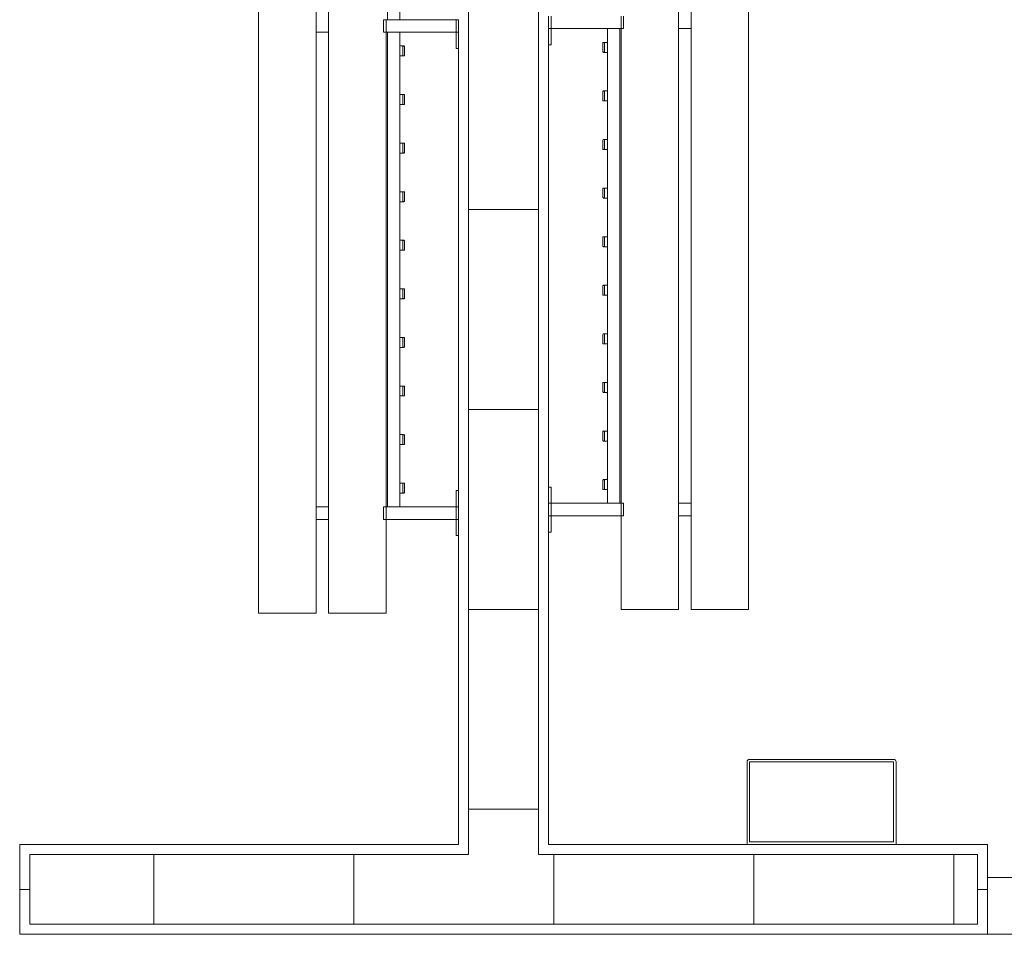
# Model space of a CAD drawing. Header units: millimetres. Extents: x 2016 to 102618, y -16590 to 68005.
# Tile 190 of 256: x 81532 to 83502, y 16400 to 18230. Entities that reach past the tile are written whole.
import ezdxf

# ---------------------------------------------------------------- set-up
doc = ezdxf.new("R2010")
doc.units = ezdxf.units.MM
for name, color, linetype, lineweight in [('A-DOOR', 31, 'Continuous', 13), ('A-GENM', 13, 'Continuous', 13), ('A-WALL', 113, 'Continuous', 13), ('A-WALL-FNSH', 113, 'Continuous', 25), ('A-WALL-PATT', 111, 'Continuous', 25), ('I-FURN', 30, 'Continuous', 13)]:
    doc.layers.add(name, color=color, linetype=linetype, lineweight=lineweight)

# ---------------------------------------------------------------- blocks, each defined once
blk = doc.blocks.new('32_DO deur enkel - DO-4447772-00 Begane grond')
at = {"layer": 'A-DOOR', "lineweight": 5}
for p, q in [((-412, -24), (-412, 90)), ((-412, 90), (-345, 90)), ((-345, 90), (-345, -24)), ((585, -24), (585, 90)), ((585, 90), (652, 90)), ((652, 90), (652, -24)), ((-345, 26), (585, 26)), ((-345, -24), (-345, 26)), ((585, 26), (585, -24)), ((-345, -24), (-412, -24)), ((585, -24), (-345, -24)), ((652, -24), (585, -24))]:
    blk.add_line(p, q, dxfattribs=at)
at = {"layer": 'A-GENM'}
for p, q in [((-345, -24), (-282.7, -256.5)), ((585, -24), (-306.8, -263))]:
    blk.add_line(p, q, dxfattribs=at)
blk = doc.blocks.new('79_VCS_FU_zitbank_kleedkamers - 79_VCS_FU_zitbank_kleedkamers-V7-00 Begane grond')
at = {"layer": 'I-FURN'}
for p, q in [((7062.5, -5), (7062.5, 0)), ((7087.5, 0), (7062.5, 0)), ((7062.5, -145), (7062.5, -5)), ((7087.5, -5), (7062.5, -5)), ((7087.5, 0), (7087.5, -5)), ((7087.5, -5), (7087.5, -145)), ((7087.5, -5.1), (7120, -5.1)), ((7120, -5.1), (7120, 0)), ((8005, 0), (8005, -5.1)), ((8005, -5.1), (8037.5, -5.1)), ((8037.5, -5), (8037.5, 0)), ((8062.5, 0), (8037.5, 0)), ((8037.5, -145), (8037.5, -5)), ((8062.5, -5), (8037.5, -5)), ((8062.5, 0), (8062.5, -5)), ((8062.5, -5), (8062.5, -145)), ((8062.5, -5.1), (8095, -5.1)), ((8095, -5.1), (8095, 0)), ((6112.5, -117.5), (7062.5, -117.5)), ((7087.5, -117.5), (8037.5, -117.5)), ((7115, -110.5), (7115, -109.5)), ((7115, -110.7), (7115, -116.5)), ((7134, -108.5), (7116, -108.5)), ((7116, -111.5), (7134, -111.5)), ((7135, -109.5), (7135, -110.5)), ((7135, -116.5), (7135, -110.8)), ((7212.2, -110.5), (7212.2, -109.5)), ((7212.2, -110.7), (7212.2, -116.5)), ((7231.3, -108.5), (7213.2, -108.5)), ((7213.2, -111.5), (7231.3, -111.5)), ((7232.2, -109.5), (7232.2, -110.5)), ((7232.2, -116.5), (7232.2, -110.8)), ((7309.4, -110.5), (7309.4, -109.5)), ((7309.4, -110.7), (7309.4, -116.5)), ((7328.5, -108.5), (7310.4, -108.5)), ((7310.4, -111.5), (7328.5, -111.5)), ((7329.4, -109.5), (7329.4, -110.5)), ((7329.4, -116.5), (7329.4, -110.8)), ((7406.7, -110.5), (7406.7, -109.5)), ((7406.7, -110.7), (7406.7, -116.5)), ((7425.7, -108.5), (7407.6, -108.5)), ((7407.7, -111.5), (7425.7, -111.5)), ((7426.7, -109.5), (7426.7, -110.5)), ((7426.7, -116.5), (7426.7, -110.8)), ((7503.9, -110.5), (7503.9, -109.5)), ((7503.9, -110.7), (7503.9, -116.5)), ((7522.9, -108.5), (7504.9, -108.5)), ((7504.9, -111.5), (7522.9, -111.5)), ((7523.9, -109.5), (7523.9, -110.5)), ((7523.9, -116.5), (7523.9, -110.8)), ((7601.1, -110.5), (7601.1, -109.5)), ((7601.1, -110.7), (7601.1, -116.5)), ((7620.1, -108.5), (7602.1, -108.5)), ((7602.1, -111.5), (7620.1, -111.5)), ((7621.1, -109.5), (7621.1, -110.5)), ((7621.1, -116.5), (7621.1, -110.8)), ((7698.3, -110.5), (7698.3, -109.5)), ((7698.3, -110.7), (7698.3, -116.5)), ((7717.4, -108.5), (7699.3, -108.5)), ((7699.3, -111.5), (7717.4, -111.5)), ((7718.3, -109.5), (7718.3, -110.5)), ((7718.3, -116.5), (7718.3, -110.8)), ((7795.6, -110.5), (7795.6, -109.5)), ((7795.6, -110.7), (7795.6, -116.5)), ((7814.6, -108.5), (7796.5, -108.5)), ((7796.6, -111.5), (7814.6, -111.5)), ((7815.6, -109.5), (7815.6, -110.5)), ((7815.6, -116.5), (7815.6, -110.8)), ((7892.8, -110.5), (7892.8, -109.5)), ((7892.8, -110.7), (7892.8, -116.5)), ((7911.8, -108.5), (7893.8, -108.5)), ((7893.8, -111.5), (7911.8, -111.5)), ((7912.8, -109.5), (7912.8, -110.5)), ((7912.8, -116.5), (7912.8, -110.8)), ((7990, -110.5), (7990, -109.5)), ((7990, -110.7), (7990, -116.5)), ((8009, -108.5), (7991, -108.5)), ((7991, -111.5), (8009, -111.5)), ((8010, -109.5), (8010, -110.5)), ((8010, -116.5), (8010, -110.8)), ((7062.5, -142.5), (6112.5, -142.5)), ((7062.5, -150), (7062.5, -145)), ((7087.5, -145), (7062.5, -145)), ((7087.5, -145), (7062.5, -145)), ((7087.5, -150), (7062.5, -150)), ((8037.5, -142.5), (7087.5, -142.5)), ((7087.5, -145), (7087.5, -150)), ((8037.5, -145), (7087.5, -145)), ((8037.5, -150), (8037.5, -145)), ((8062.5, -145), (8037.5, -145)), ((8062.5, -145), (8037.5, -145)), ((8062.5, -150), (8037.5, -150)), ((8062.5, -145), (8062.5, -150)), ((8250, -145), (8063.1, -145)), ((8250, -145), (8250, -150)), ((8250, -150), (8250, -255)), ((8250, -255), (8250, -260)), ((50, -260), (8250, -260)), ((7087.5, -259.8), (7087.5, -285.2)), ((8037.5, -285.2), (8037.5, -259.8)), ((8062.5, -259.8), (8062.5, -285.2)), ((8250, -285), (50, -285)), ((8250, -285), (8250, -290)), ((8250, -290), (8250, -395)), ((50, -400), (8250, -400)), ((8250, -395), (8250, -400))]:
    blk.add_line(p, q, dxfattribs=at)
at = {"layer": 'I-FURN', "flags": 128}
for points in [[(7115, -117.5), (7115, -117.4), (7115, -117.3), (7115, -117.2), (7115, -117.1), (7115, -117), (7115, -117), (7115, -116.9), (7115, -116.8), (7115, -116.7), (7115, -116.6), (7115, -116.5), (7115, -116.4), (7115, -116.3), (7115, -116.3), (7115, -116.2), (7115, -116.1), (7115, -116), (7115, -116), (7115, -115.9), (7115, -115.8), (7115, -115.8), (7115, -115.7), (7115, -115.7)], [(7135, -115.7), (7135, -115.7), (7135, -115.8), (7135, -115.8), (7135, -115.9), (7135, -116), (7135, -116.1), (7135, -116.1), (7135, -116.2), (7135, -116.3), (7135, -116.4), (7135, -116.4), (7135, -116.5), (7135, -116.6), (7135, -116.7), (7135, -116.8), (7135, -116.9), (7135, -117), (7135, -117.1), (7135, -117.2), (7135, -117.3), (7135, -117.4), (7135, -117.5)], [(7212.2, -117.5), (7212.2, -117.4), (7212.2, -117.3), (7212.2, -117.2), (7212.2, -117.1), (7212.2, -117), (7212.2, -117), (7212.2, -116.9), (7212.2, -116.8), (7212.2, -116.7), (7212.2, -116.6), (7212.2, -116.5), (7212.2, -116.4), (7212.2, -116.3), (7212.2, -116.3), (7212.2, -116.2), (7212.2, -116.1), (7212.2, -116), (7212.2, -116), (7212.2, -115.9), (7212.2, -115.8), (7212.2, -115.8), (7212.2, -115.7), (7212.2, -115.7)], [(7232.2, -115.7), (7232.2, -115.7), (7232.2, -115.8), (7232.2, -115.8), (7232.2, -115.9), (7232.2, -116), (7232.2, -116.1), (7232.2, -116.1), (7232.2, -116.2), (7232.2, -116.3), (7232.2, -116.4), (7232.2, -116.4), (7232.2, -116.5), (7232.2, -116.6), (7232.2, -116.7), (7232.2, -116.8), (7232.2, -116.9), (7232.2, -117), (7232.2, -117.1), (7232.2, -117.2), (7232.2, -117.3), (7232.2, -117.4), (7232.2, -117.5)], [(7309.4, -117.5), (7309.4, -117.4), (7309.4, -117.3), (7309.4, -117.2), (7309.4, -117.1), (7309.4, -117), (7309.4, -117), (7309.4, -116.9), (7309.4, -116.8), (7309.4, -116.7), (7309.4, -116.6), (7309.4, -116.5), (7309.4, -116.4), (7309.4, -116.3), (7309.4, -116.3), (7309.4, -116.2), (7309.4, -116.1), (7309.4, -116), (7309.4, -116), (7309.4, -115.9), (7309.4, -115.8), (7309.4, -115.8), (7309.4, -115.7), (7309.4, -115.7)], [(7329.4, -115.7), (7329.4, -115.7), (7329.4, -115.8), (7329.4, -115.8), (7329.4, -115.9), (7329.4, -116), (7329.4, -116.1), (7329.4, -116.1), (7329.4, -116.2), (7329.4, -116.3), (7329.4, -116.4), (7329.4, -116.4), (7329.4, -116.5), (7329.4, -116.6), (7329.4, -116.7), (7329.4, -116.8), (7329.4, -116.9), (7329.4, -117), (7329.4, -117.1), (7329.4, -117.2), (7329.4, -117.3), (7329.4, -117.4), (7329.4, -117.5)], [(7406.7, -117.5), (7406.7, -117.4), (7406.7, -117.3), (7406.7, -117.2), (7406.7, -117.1), (7406.7, -117), (7406.7, -117), (7406.7, -116.9), (7406.7, -116.8), (7406.7, -116.7), (7406.7, -116.6), (7406.7, -116.5), (7406.7, -116.4), (7406.7, -116.3), (7406.7, -116.3), (7406.7, -116.2), (7406.7, -116.1), (7406.7, -116), (7406.7, -116), (7406.7, -115.9), (7406.7, -115.8), (7406.7, -115.8), (7406.7, -115.7), (7406.7, -115.7)], [(7426.7, -115.7), (7426.7, -115.7), (7426.7, -115.8), (7426.7, -115.8), (7426.7, -115.9), (7426.7, -116), (7426.7, -116.1), (7426.7, -116.1), (7426.7, -116.2), (7426.7, -116.3), (7426.7, -116.4), (7426.7, -116.4), (7426.7, -116.5), (7426.7, -116.6), (7426.7, -116.7), (7426.7, -116.8), (7426.7, -116.9), (7426.7, -117), (7426.7, -117.1), (7426.7, -117.2), (7426.7, -117.3), (7426.7, -117.4), (7426.7, -117.5)], [(7503.9, -117.5), (7503.9, -117.4), (7503.9, -117.3), (7503.9, -117.2), (7503.9, -117.1), (7503.9, -117), (7503.9, -117), (7503.9, -116.9), (7503.9, -116.8), (7503.9, -116.7), (7503.9, -116.6), (7503.9, -116.5), (7503.9, -116.4), (7503.9, -116.3), (7503.9, -116.3), (7503.9, -116.2), (7503.9, -116.1), (7503.9, -116), (7503.9, -116), (7503.9, -115.9), (7503.9, -115.8), (7503.9, -115.8), (7503.9, -115.7), (7503.9, -115.7)], [(7523.9, -115.7), (7523.9, -115.7), (7523.9, -115.8), (7523.9, -115.8), (7523.9, -115.9), (7523.9, -116), (7523.9, -116.1), (7523.9, -116.1), (7523.9, -116.2), (7523.9, -116.3), (7523.9, -116.4), (7523.9, -116.4), (7523.9, -116.5), (7523.9, -116.6), (7523.9, -116.7), (7523.9, -116.8), (7523.9, -116.9), (7523.9, -117), (7523.9, -117.1), (7523.9, -117.2), (7523.9, -117.3), (7523.9, -117.4), (7523.9, -117.5)], [(7601.1, -117.5), (7601.1, -117.4), (7601.1, -117.3), (7601.1, -117.2), (7601.1, -117.1), (7601.1, -117), (7601.1, -117), (7601.1, -116.9), (7601.1, -116.8), (7601.1, -116.7), (7601.1, -116.6), (7601.1, -116.5), (7601.1, -116.4), (7601.1, -116.3), (7601.1, -116.3), (7601.1, -116.2), (7601.1, -116.1), (7601.1, -116), (7601.1, -116), (7601.1, -115.9), (7601.1, -115.8), (7601.1, -115.8), (7601.1, -115.7), (7601.1, -115.7)], [(7621.1, -115.7), (7621.1, -115.7), (7621.1, -115.8), (7621.1, -115.8), (7621.1, -115.9), (7621.1, -116), (7621.1, -116.1), (7621.1, -116.1), (7621.1, -116.2), (7621.1, -116.3), (7621.1, -116.4), (7621.1, -116.4), (7621.1, -116.5), (7621.1, -116.6), (7621.1, -116.7), (7621.1, -116.8), (7621.1, -116.9), (7621.1, -117), (7621.1, -117.1), (7621.1, -117.2), (7621.1, -117.3), (7621.1, -117.4), (7621.1, -117.5)], [(7698.3, -117.5), (7698.3, -117.4), (7698.3, -117.3), (7698.3, -117.2), (7698.3, -117.1), (7698.3, -117), (7698.3, -117), (7698.3, -116.9), (7698.3, -116.8), (7698.3, -116.7), (7698.3, -116.6), (7698.3, -116.5), (7698.3, -116.4), (7698.3, -116.3), (7698.3, -116.3), (7698.3, -116.2), (7698.3, -116.1), (7698.3, -116), (7698.3, -116), (7698.3, -115.9), (7698.3, -115.8), (7698.3, -115.8), (7698.3, -115.7), (7698.3, -115.7)], [(7718.3, -115.7), (7718.3, -115.7), (7718.3, -115.8), (7718.3, -115.8), (7718.3, -115.9), (7718.3, -116), (7718.3, -116.1), (7718.3, -116.1), (7718.3, -116.2), (7718.3, -116.3), (7718.3, -116.4), (7718.3, -116.4), (7718.3, -116.5), (7718.3, -116.6), (7718.3, -116.7), (7718.3, -116.8), (7718.3, -116.9), (7718.3, -117), (7718.3, -117.1), (7718.3, -117.2), (7718.3, -117.3), (7718.3, -117.4), (7718.3, -117.5)], [(7795.6, -117.5), (7795.6, -117.4), (7795.6, -117.3), (7795.6, -117.2), (7795.6, -117.1), (7795.6, -117), (7795.6, -117), (7795.6, -116.9), (7795.6, -116.8), (7795.6, -116.7), (7795.6, -116.6), (7795.6, -116.5), (7795.6, -116.4), (7795.6, -116.3), (7795.6, -116.3), (7795.6, -116.2), (7795.6, -116.1), (7795.6, -116), (7795.6, -116), (7795.6, -115.9), (7795.6, -115.8), (7795.6, -115.8), (7795.6, -115.7), (7795.6, -115.7)], [(7815.6, -115.7), (7815.6, -115.7), (7815.6, -115.8), (7815.6, -115.8), (7815.6, -115.9), (7815.6, -116), (7815.6, -116.1), (7815.6, -116.1), (7815.6, -116.2), (7815.6, -116.3), (7815.6, -116.4), (7815.6, -116.4), (7815.6, -116.5), (7815.6, -116.6), (7815.6, -116.7), (7815.6, -116.8), (7815.6, -116.9), (7815.6, -117), (7815.6, -117.1), (7815.6, -117.2), (7815.6, -117.3), (7815.6, -117.4), (7815.6, -117.5)], [(7892.8, -117.5), (7892.8, -117.4), (7892.8, -117.3), (7892.8, -117.2), (7892.8, -117.1), (7892.8, -117), (7892.8, -117), (7892.8, -116.9), (7892.8, -116.8), (7892.8, -116.7), (7892.8, -116.6), (7892.8, -116.5), (7892.8, -116.4), (7892.8, -116.3), (7892.8, -116.3), (7892.8, -116.2), (7892.8, -116.1), (7892.8, -116), (7892.8, -116), (7892.8, -115.9), (7892.8, -115.8), (7892.8, -115.8), (7892.8, -115.7), (7892.8, -115.7)], [(7912.8, -115.7), (7912.8, -115.7), (7912.8, -115.8), (7912.8, -115.8), (7912.8, -115.9), (7912.8, -116), (7912.8, -116.1), (7912.8, -116.1), (7912.8, -116.2), (7912.8, -116.3), (7912.8, -116.4), (7912.8, -116.4), (7912.8, -116.5), (7912.8, -116.6), (7912.8, -116.7), (7912.8, -116.8), (7912.8, -116.9), (7912.8, -117), (7912.8, -117.1), (7912.8, -117.2), (7912.8, -117.3), (7912.8, -117.4), (7912.8, -117.5)], [(7990, -117.5), (7990, -117.4), (7990, -117.3), (7990, -117.2), (7990, -117.1), (7990, -117), (7990, -117), (7990, -116.9), (7990, -116.8), (7990, -116.7), (7990, -116.6), (7990, -116.5), (7990, -116.4), (7990, -116.3), (7990, -116.3), (7990, -116.2), (7990, -116.1), (7990, -116), (7990, -116), (7990, -115.9), (7990, -115.8), (7990, -115.8), (7990, -115.7), (7990, -115.7)], [(8010, -115.7), (8010, -115.7), (8010, -115.8), (8010, -115.8), (8010, -115.9), (8010, -116), (8010, -116.1), (8010, -116.1), (8010, -116.2), (8010, -116.3), (8010, -116.4), (8010, -116.4), (8010, -116.5), (8010, -116.6), (8010, -116.7), (8010, -116.8), (8010, -116.9), (8010, -117), (8010, -117.1), (8010, -117.2), (8010, -117.3), (8010, -117.4), (8010, -117.5)]]:
    blk.add_lwpolyline(points, dxfattribs=at)
at = {"layer": 'I-FURN'}
for centre, radius, start, end in [((7116, -109.5), 0.978, 90, 180), ((7116, -110.5), 1, 180, 270), ((7134, -109.5), 0.966, 0, 90), ((7134, -110.5), 0.962, 270, 360), ((7213.2, -109.5), 0.978, 90, 180), ((7213.2, -110.5), 1, 180, 270), ((7231.3, -109.5), 0.966, 0, 90), ((7231.3, -110.5), 0.962, 270, 360), ((7310.4, -109.5), 0.978, 90, 180), ((7310.4, -110.5), 1, 180, 270), ((7328.5, -109.5), 0.966, 0, 90), ((7328.5, -110.5), 0.962, 270, 360), ((7407.6, -109.5), 0.978, 90, 180), ((7407.7, -110.5), 1, 180, 270), ((7425.7, -109.5), 0.966, 0, 90), ((7425.7, -110.5), 0.962, 270, 360), ((7504.9, -109.5), 0.978, 90, 180), ((7504.9, -110.5), 1, 180, 270), ((7522.9, -109.5), 0.966, 0, 90), ((7522.9, -110.5), 0.962, 270, 360), ((7602.1, -109.5), 0.978, 90, 180), ((7602.1, -110.5), 1, 180, 270), ((7620.1, -109.5), 0.966, 0, 90), ((7620.1, -110.5), 0.962, 270, 360), ((7699.3, -109.5), 0.978, 90, 180), ((7699.3, -110.5), 1, 180, 270), ((7717.4, -109.5), 0.966, 0, 90), ((7717.4, -110.5), 0.962, 270, 360), ((7796.5, -109.5), 0.978, 90, 180), ((7796.6, -110.5), 1, 180, 270), ((7814.6, -109.5), 0.966, 0, 90), ((7814.6, -110.5), 0.962, 270, 360), ((7893.8, -109.5), 0.978, 90, 180), ((7893.8, -110.5), 1, 180, 270), ((7911.8, -109.5), 0.966, 0, 90), ((7911.8, -110.5), 0.962, 270, 360), ((7991, -109.5), 0.978, 90, 180), ((7991, -110.5), 1, 180, 270), ((8009, -109.5), 0.966, 0, 90), ((8009, -110.5), 0.962, 270, 360)]:
    blk.add_arc(centre, radius, start, end, dxfattribs=at)
for centre, major_axis, start_param, end_param in [((7116, -109.5), (0.978, 0), 1.570796, 3.140513), ((7116, -110.5), (1, 0), 3.142593, 4.712389), ((7134, -109.5), (0.966, 0), 0.001117, 1.570796), ((7134, -110.5), (0.962, 0), 4.712389, 6.282063), ((7213.2, -109.5), (0.978, 0), 1.570796, 3.140513), ((7213.2, -110.5), (-1, 0), 0.001, 1.570796), ((7231.3, -109.5), (0.966, 0), 0.001117, 1.570796), ((7231.3, -110.5), (0.962, 0), 4.712389, 6.282063), ((7310.4, -109.5), (0.978, 0), 1.570796, 3.140513), ((7310.4, -110.5), (-1, 0), 0.001, 1.570796), ((7328.5, -109.5), (0.966, 0), 0.001117, 1.570796), ((7328.5, -110.5), (0.962, 0), 4.712389, 6.282063), ((7407.6, -109.5), (0.978, 0), 1.570796, 3.140513), ((7407.7, -110.5), (-1, 0), 0.001, 1.570796), ((7425.7, -109.5), (-0.966, 0), 3.14271, 4.712389), ((7425.7, -110.5), (0.962, 0), 4.712389, 6.282063), ((7504.9, -109.5), (0.978, 0), 1.570796, 3.140513), ((7504.9, -110.5), (1, 0), 3.142593, 4.712389), ((7522.9, -109.5), (0.966, 0), 0.001117, 1.570796), ((7522.9, -110.5), (0.962, 0), 4.712389, 6.282063), ((7602.1, -109.5), (0.978, 0), 1.570796, 3.140513), ((7602.1, -110.5), (-1, 0), 0.001, 1.570796), ((7620.1, -109.5), (0.966, 0), 0.001117, 1.570796), ((7620.1, -110.5), (0.962, 0), 4.712389, 6.282063), ((7699.3, -109.5), (0.978, 0), 1.570796, 3.140513), ((7699.3, -110.5), (-1, 0), 0.001, 1.570796), ((7717.4, -109.5), (0.966, 0), 0.001117, 1.570796), ((7717.4, -110.5), (0.962, 0), 4.712389, 6.282063), ((7796.5, -109.5), (0.978, 0), 1.570796, 3.140513), ((7796.6, -110.5), (-1, 0), 0.001, 1.570796), ((7814.6, -109.5), (0.966, 0), 0.001117, 1.570796), ((7814.6, -110.5), (0.962, 0), 4.712389, 6.282063), ((7893.8, -109.5), (0.978, 0), 1.570796, 3.140513), ((7893.8, -110.5), (-1, 0), 0.001, 1.570796), ((7911.8, -109.5), (-0.966, 0), 3.14271, 4.712389), ((7911.8, -110.5), (0.962, 0), 4.712389, 6.282063), ((7991, -109.5), (0.978, 0), 1.570796, 3.140513), ((7991, -110.5), (1, 0), 3.142593, 4.712389), ((8009, -109.5), (0.966, 0), 0.001117, 1.570796), ((8009, -110.5), (0.962, 0), 4.712389, 6.282063)]:
    blk.add_ellipse(centre, major_axis=major_axis, ratio=0.997927, start_param=start_param, end_param=end_param, dxfattribs=at)
blk = doc.blocks.new('79_VCS_FU_zitbank_kleedkamers - 79_VCS_FU_zitbank_kleedkamers-4609168-00 Begane grond')
at = {"layer": 'I-FURN'}
for p, q in [((205, 0), (205, -5.1)), ((205, -5.1), (237.5, -5.1)), ((237.5, -5), (237.5, 0)), ((262.5, 0), (237.5, 0)), ((237.5, -145), (237.5, -5)), ((262.5, -5), (237.5, -5)), ((262.5, 0), (262.5, -5)), ((262.5, -5), (262.5, -145)), ((262.5, -5.1), (295, -5.1)), ((295, -5.1), (295, 0)), ((1180, 0), (1180, -5.1)), ((1180, -5.1), (1212.5, -5.1)), ((1212.5, -5), (1212.5, 0)), ((1237.5, 0), (1212.5, 0)), ((1212.5, -145), (1212.5, -5)), ((1237.5, -5), (1212.5, -5)), ((262.5, -117.5), (1212.5, -117.5)), ((290, -110.5), (290, -109.5)), ((290, -110.7), (290, -116.5)), ((309, -108.5), (291, -108.5)), ((291, -111.5), (309, -111.5)), ((310, -109.5), (310, -110.5)), ((310, -116.5), (310, -110.8)), ((387.2, -110.5), (387.2, -109.5)), ((387.2, -110.7), (387.2, -116.5)), ((406.3, -108.5), (388.2, -108.5)), ((388.2, -111.5), (406.3, -111.5)), ((407.2, -109.5), (407.2, -110.5)), ((407.2, -116.5), (407.2, -110.8)), ((484.4, -110.5), (484.4, -109.5)), ((484.4, -110.7), (484.4, -116.5)), ((503.5, -108.5), (485.4, -108.5)), ((485.4, -111.5), (503.5, -111.5)), ((504.4, -109.5), (504.4, -110.5)), ((504.4, -116.5), (504.4, -110.8)), ((581.7, -110.5), (581.7, -109.5)), ((581.7, -110.7), (581.7, -116.5)), ((600.7, -108.5), (582.6, -108.5)), ((582.7, -111.5), (600.7, -111.5)), ((601.7, -109.5), (601.7, -110.5)), ((601.7, -116.5), (601.7, -110.8)), ((678.9, -110.5), (678.9, -109.5)), ((678.9, -110.7), (678.9, -116.5)), ((697.9, -108.5), (679.9, -108.5)), ((679.9, -111.5), (697.9, -111.5)), ((698.9, -109.5), (698.9, -110.5)), ((698.9, -116.5), (698.9, -110.8)), ((776.1, -110.5), (776.1, -109.5)), ((776.1, -110.7), (776.1, -116.5)), ((795.1, -108.5), (777.1, -108.5)), ((777.1, -111.5), (795.1, -111.5)), ((796.1, -109.5), (796.1, -110.5)), ((796.1, -116.5), (796.1, -110.8)), ((873.3, -110.5), (873.3, -109.5)), ((873.3, -110.7), (873.3, -116.5)), ((892.4, -108.5), (874.3, -108.5)), ((874.3, -111.5), (892.4, -111.5)), ((893.3, -109.5), (893.3, -110.5)), ((893.3, -116.5), (893.3, -110.8)), ((970.6, -110.5), (970.6, -109.5)), ((970.6, -110.7), (970.6, -116.5)), ((989.6, -108.5), (971.5, -108.5)), ((971.6, -111.5), (989.6, -111.5)), ((990.6, -109.5), (990.6, -110.5)), ((990.6, -116.5), (990.6, -110.8)), ((1067.8, -110.5), (1067.8, -109.5)), ((1067.8, -110.7), (1067.8, -116.5)), ((1086.8, -108.5), (1068.8, -108.5)), ((1068.8, -111.5), (1086.8, -111.5)), ((1087.8, -109.5), (1087.8, -110.5)), ((1087.8, -116.5), (1087.8, -110.8)), ((1165, -110.5), (1165, -109.5)), ((1165, -110.7), (1165, -116.5)), ((1184, -108.5), (1166, -108.5)), ((1166, -111.5), (1184, -111.5)), ((1185, -109.5), (1185, -110.5)), ((1185, -116.5), (1185, -110.8)), ((237.5, -145), (50, -145)), ((50, -150), (50, -145)), ((50, -255), (50, -150)), ((237.5, -150), (237.5, -145)), ((262.5, -145), (237.5, -145)), ((262.5, -145), (237.5, -145)), ((262.5, -150), (237.5, -150)), ((1212.5, -142.5), (262.5, -142.5)), ((262.5, -145), (262.5, -150)), ((1212.5, -145), (262.5, -145)), ((1212.5, -150), (1212.5, -145)), ((1237.5, -145), (1212.5, -145)), ((1237.5, -145), (1212.5, -145)), ((1237.5, -150), (1212.5, -150)), ((50, -260), (50, -255)), ((50, -260), (8250, -260)), ((237.5, -285.2), (237.5, -259.8)), ((262.5, -259.8), (262.5, -285.2)), ((1212.5, -285.2), (1212.5, -259.8)), ((8250, -285), (50, -285)), ((50, -290), (50, -285)), ((50, -395), (50, -290)), ((50, -400), (50, -395)), ((50, -400), (8250, -400))]:
    blk.add_line(p, q, dxfattribs=at)
at = {"layer": 'I-FURN', "flags": 128}
for points in [[(290, -117.5), (290, -117.4), (290, -117.3), (290, -117.2), (290, -117.1), (290, -117), (290, -117), (290, -116.9), (290, -116.8), (290, -116.7), (290, -116.6), (290, -116.5), (290, -116.4), (290, -116.3), (290, -116.3), (290, -116.2), (290, -116.1), (290, -116), (290, -116), (290, -115.9), (290, -115.8), (290, -115.8), (290, -115.7), (290, -115.7)], [(310, -115.7), (310, -115.7), (310, -115.8), (310, -115.8), (310, -115.9), (310, -116), (310, -116.1), (310, -116.1), (310, -116.2), (310, -116.3), (310, -116.4), (310, -116.4), (310, -116.5), (310, -116.6), (310, -116.7), (310, -116.8), (310, -116.9), (310, -117), (310, -117.1), (310, -117.2), (310, -117.3), (310, -117.4), (310, -117.5)], [(387.2, -117.5), (387.2, -117.4), (387.2, -117.3), (387.2, -117.2), (387.2, -117.1), (387.2, -117), (387.2, -117), (387.2, -116.9), (387.2, -116.8), (387.2, -116.7), (387.2, -116.6), (387.2, -116.5), (387.2, -116.4), (387.2, -116.3), (387.2, -116.3), (387.2, -116.2), (387.2, -116.1), (387.2, -116), (387.2, -116), (387.2, -115.9), (387.2, -115.8), (387.2, -115.8), (387.2, -115.7), (387.2, -115.7)], [(407.2, -115.7), (407.2, -115.7), (407.2, -115.8), (407.2, -115.8), (407.2, -115.9), (407.2, -116), (407.2, -116.1), (407.2, -116.1), (407.2, -116.2), (407.2, -116.3), (407.2, -116.4), (407.2, -116.4), (407.2, -116.5), (407.2, -116.6), (407.2, -116.7), (407.2, -116.8), (407.2, -116.9), (407.2, -117), (407.2, -117.1), (407.2, -117.2), (407.2, -117.3), (407.2, -117.4), (407.2, -117.5)], [(484.4, -117.5), (484.4, -117.4), (484.4, -117.3), (484.4, -117.2), (484.4, -117.1), (484.4, -117), (484.4, -117), (484.4, -116.9), (484.4, -116.8), (484.4, -116.7), (484.4, -116.6), (484.4, -116.5), (484.4, -116.4), (484.4, -116.3), (484.4, -116.3), (484.4, -116.2), (484.4, -116.1), (484.4, -116), (484.4, -116), (484.4, -115.9), (484.4, -115.8), (484.4, -115.8), (484.4, -115.7), (484.4, -115.7)], [(504.4, -115.7), (504.4, -115.7), (504.4, -115.8), (504.4, -115.8), (504.4, -115.9), (504.4, -116), (504.4, -116.1), (504.4, -116.1), (504.4, -116.2), (504.4, -116.3), (504.4, -116.4), (504.4, -116.4), (504.4, -116.5), (504.4, -116.6), (504.4, -116.7), (504.4, -116.8), (504.4, -116.9), (504.4, -117), (504.4, -117.1), (504.4, -117.2), (504.4, -117.3), (504.4, -117.4), (504.4, -117.5)], [(581.7, -117.5), (581.7, -117.4), (581.7, -117.3), (581.7, -117.2), (581.7, -117.1), (581.7, -117), (581.7, -117), (581.7, -116.9), (581.7, -116.8), (581.7, -116.7), (581.7, -116.6), (581.7, -116.5), (581.7, -116.4), (581.7, -116.3), (581.7, -116.3), (581.7, -116.2), (581.7, -116.1), (581.7, -116), (581.7, -116), (581.7, -115.9), (581.7, -115.8), (581.7, -115.8), (581.7, -115.7), (581.7, -115.7)], [(601.7, -115.7), (601.7, -115.7), (601.7, -115.8), (601.7, -115.8), (601.7, -115.9), (601.7, -116), (601.7, -116.1), (601.7, -116.1), (601.7, -116.2), (601.7, -116.3), (601.7, -116.4), (601.7, -116.4), (601.7, -116.5), (601.7, -116.6), (601.7, -116.7), (601.7, -116.8), (601.7, -116.9), (601.7, -117), (601.7, -117.1), (601.7, -117.2), (601.7, -117.3), (601.7, -117.4), (601.7, -117.5)], [(678.9, -117.5), (678.9, -117.4), (678.9, -117.3), (678.9, -117.2), (678.9, -117.1), (678.9, -117), (678.9, -117), (678.9, -116.9), (678.9, -116.8), (678.9, -116.7), (678.9, -116.6), (678.9, -116.5), (678.9, -116.4), (678.9, -116.3), (678.9, -116.3), (678.9, -116.2), (678.9, -116.1), (678.9, -116), (678.9, -116), (678.9, -115.9), (678.9, -115.8), (678.9, -115.8), (678.9, -115.7), (678.9, -115.7)], [(698.9, -115.7), (698.9, -115.7), (698.9, -115.8), (698.9, -115.8), (698.9, -115.9), (698.9, -116), (698.9, -116.1), (698.9, -116.1), (698.9, -116.2), (698.9, -116.3), (698.9, -116.4), (698.9, -116.4), (698.9, -116.5), (698.9, -116.6), (698.9, -116.7), (698.9, -116.8), (698.9, -116.9), (698.9, -117), (698.9, -117.1), (698.9, -117.2), (698.9, -117.3), (698.9, -117.4), (698.9, -117.5)], [(776.1, -117.5), (776.1, -117.4), (776.1, -117.3), (776.1, -117.2), (776.1, -117.1), (776.1, -117), (776.1, -117), (776.1, -116.9), (776.1, -116.8), (776.1, -116.7), (776.1, -116.6), (776.1, -116.5), (776.1, -116.4), (776.1, -116.3), (776.1, -116.3), (776.1, -116.2), (776.1, -116.1), (776.1, -116), (776.1, -116), (776.1, -115.9), (776.1, -115.8), (776.1, -115.8), (776.1, -115.7), (776.1, -115.7)], [(796.1, -115.7), (796.1, -115.7), (796.1, -115.8), (796.1, -115.8), (796.1, -115.9), (796.1, -116), (796.1, -116.1), (796.1, -116.1), (796.1, -116.2), (796.1, -116.3), (796.1, -116.4), (796.1, -116.4), (796.1, -116.5), (796.1, -116.6), (796.1, -116.7), (796.1, -116.8), (796.1, -116.9), (796.1, -117), (796.1, -117.1), (796.1, -117.2), (796.1, -117.3), (796.1, -117.4), (796.1, -117.5)], [(873.3, -117.5), (873.3, -117.4), (873.3, -117.3), (873.3, -117.2), (873.3, -117.1), (873.3, -117), (873.3, -117), (873.3, -116.9), (873.3, -116.8), (873.3, -116.7), (873.3, -116.6), (873.3, -116.5), (873.3, -116.4), (873.3, -116.3), (873.3, -116.3), (873.3, -116.2), (873.3, -116.1), (873.3, -116), (873.3, -116), (873.3, -115.9), (873.3, -115.8), (873.3, -115.8), (873.3, -115.7), (873.3, -115.7)], [(893.3, -115.7), (893.3, -115.7), (893.3, -115.8), (893.3, -115.8), (893.3, -115.9), (893.3, -116), (893.3, -116.1), (893.3, -116.1), (893.3, -116.2), (893.3, -116.3), (893.3, -116.4), (893.3, -116.4), (893.3, -116.5), (893.3, -116.6), (893.3, -116.7), (893.3, -116.8), (893.3, -116.9), (893.3, -117), (893.3, -117.1), (893.3, -117.2), (893.3, -117.3), (893.3, -117.4), (893.3, -117.5)], [(970.6, -117.5), (970.6, -117.4), (970.6, -117.3), (970.6, -117.2), (970.6, -117.1), (970.6, -117), (970.6, -117), (970.6, -116.9), (970.6, -116.8), (970.6, -116.7), (970.6, -116.6), (970.6, -116.5), (970.6, -116.4), (970.6, -116.3), (970.6, -116.3), (970.6, -116.2), (970.6, -116.1), (970.6, -116), (970.6, -116), (970.6, -115.9), (970.6, -115.8), (970.6, -115.8), (970.6, -115.7), (970.6, -115.7)], [(990.6, -115.7), (990.6, -115.7), (990.6, -115.8), (990.6, -115.8), (990.6, -115.9), (990.6, -116), (990.6, -116.1), (990.6, -116.1), (990.6, -116.2), (990.6, -116.3), (990.6, -116.4), (990.6, -116.4), (990.6, -116.5), (990.6, -116.6), (990.6, -116.7), (990.6, -116.8), (990.6, -116.9), (990.6, -117), (990.6, -117.1), (990.6, -117.2), (990.6, -117.3), (990.6, -117.4), (990.6, -117.5)], [(1067.8, -117.5), (1067.8, -117.4), (1067.8, -117.3), (1067.8, -117.2), (1067.8, -117.1), (1067.8, -117), (1067.8, -117), (1067.8, -116.9), (1067.8, -116.8), (1067.8, -116.7), (1067.8, -116.6), (1067.8, -116.5), (1067.8, -116.4), (1067.8, -116.3), (1067.8, -116.3), (1067.8, -116.2), (1067.8, -116.1), (1067.8, -116), (1067.8, -116), (1067.8, -115.9), (1067.8, -115.8), (1067.8, -115.8), (1067.8, -115.7), (1067.8, -115.7)], [(1087.8, -115.7), (1087.8, -115.7), (1087.8, -115.8), (1087.8, -115.8), (1087.8, -115.9), (1087.8, -116), (1087.8, -116.1), (1087.8, -116.1), (1087.8, -116.2), (1087.8, -116.3), (1087.8, -116.4), (1087.8, -116.4), (1087.8, -116.5), (1087.8, -116.6), (1087.8, -116.7), (1087.8, -116.8), (1087.8, -116.9), (1087.8, -117), (1087.8, -117.1), (1087.8, -117.2), (1087.8, -117.3), (1087.8, -117.4), (1087.8, -117.5)], [(1165, -117.5), (1165, -117.4), (1165, -117.3), (1165, -117.2), (1165, -117.1), (1165, -117), (1165, -117), (1165, -116.9), (1165, -116.8), (1165, -116.7), (1165, -116.6), (1165, -116.5), (1165, -116.4), (1165, -116.3), (1165, -116.3), (1165, -116.2), (1165, -116.1), (1165, -116), (1165, -116), (1165, -115.9), (1165, -115.8), (1165, -115.8), (1165, -115.7), (1165, -115.7)], [(1185, -115.7), (1185, -115.7), (1185, -115.8), (1185, -115.8), (1185, -115.9), (1185, -116), (1185, -116.1), (1185, -116.1), (1185, -116.2), (1185, -116.3), (1185, -116.4), (1185, -116.4), (1185, -116.5), (1185, -116.6), (1185, -116.7), (1185, -116.8), (1185, -116.9), (1185, -117), (1185, -117.1), (1185, -117.2), (1185, -117.3), (1185, -117.4), (1185, -117.5)]]:
    blk.add_lwpolyline(points, dxfattribs=at)
at = {"layer": 'I-FURN'}
for centre, radius, start, end in [((291, -109.5), 0.978, 90, 180), ((291, -110.5), 1, 180, 270), ((309, -109.5), 0.966, 0, 90), ((309, -110.5), 0.962, 270, 360), ((388.2, -109.5), 0.978, 90, 180), ((388.2, -110.5), 1, 180, 270), ((406.3, -109.5), 0.966, 0, 90), ((406.3, -110.5), 0.962, 270, 360), ((485.4, -109.5), 0.978, 90, 180), ((485.4, -110.5), 1, 180, 270), ((503.5, -109.5), 0.966, 0, 90), ((503.5, -110.5), 0.962, 270, 360), ((582.6, -109.5), 0.978, 90, 180), ((582.7, -110.5), 1, 180, 270), ((600.7, -109.5), 0.966, 0, 90), ((600.7, -110.5), 0.962, 270, 360), ((679.9, -109.5), 0.978, 90, 180), ((679.9, -110.5), 1, 180, 270), ((697.9, -109.5), 0.966, 0, 90), ((697.9, -110.5), 0.962, 270, 360), ((777.1, -109.5), 0.978, 90, 180), ((777.1, -110.5), 1, 180, 270), ((795.1, -109.5), 0.966, 0, 90), ((795.1, -110.5), 0.962, 270, 360), ((874.3, -109.5), 0.978, 90, 180), ((874.3, -110.5), 1, 180, 270), ((892.4, -109.5), 0.966, 0, 90), ((892.4, -110.5), 0.962, 270, 360), ((971.5, -109.5), 0.978, 90, 180), ((971.6, -110.5), 1, 180, 270), ((989.6, -109.5), 0.966, 0, 90), ((989.6, -110.5), 0.962, 270, 360), ((1068.8, -109.5), 0.978, 90, 180), ((1068.8, -110.5), 1, 180, 270), ((1086.8, -109.5), 0.966, 0, 90), ((1086.8, -110.5), 0.962, 270, 360), ((1166, -109.5), 0.978, 90, 180), ((1166, -110.5), 1, 180, 270), ((1184, -109.5), 0.966, 0, 90), ((1184, -110.5), 0.962, 270, 360)]:
    blk.add_arc(centre, radius, start, end, dxfattribs=at)
for centre, major_axis, start_param, end_param in [((291, -109.5), (0.978, 0), 1.570796, 3.140513), ((291, -110.5), (1, 0), 3.142593, 4.712389), ((309, -109.5), (0.966, 0), 0.001117, 1.570796), ((309, -110.5), (0.962, 0), 4.712389, 6.282063), ((388.2, -109.5), (0.978, 0), 1.570796, 3.140513), ((388.2, -110.5), (1, 0), 3.142593, 4.712389), ((406.3, -109.5), (0.966, 0), 0.001117, 1.570796), ((406.3, -110.5), (0.962, 0), 4.712389, 6.282063), ((485.4, -109.5), (0.978, 0), 1.570796, 3.140513), ((485.4, -110.5), (1, 0), 3.142593, 4.712389), ((503.5, -109.5), (0.966, 0), 0.001117, 1.570796), ((503.5, -110.5), (0.962, 0), 4.712389, 6.282063), ((582.6, -109.5), (0.978, 0), 1.570796, 3.140513), ((582.7, -110.5), (1, 0), 3.142593, 4.712389), ((600.7, -109.5), (0.966, 0), 0.001117, 1.570796), ((600.7, -110.5), (0.962, 0), 4.712389, 6.282063), ((679.9, -109.5), (0.978, 0), 1.570796, 3.140513), ((679.9, -110.5), (1, 0), 3.142593, 4.712389), ((697.9, -109.5), (0.966, 0), 0.001117, 1.570796), ((697.9, -110.5), (0.962, 0), 4.712389, 6.282063), ((777.1, -109.5), (0.978, 0), 1.570796, 3.140513), ((777.1, -110.5), (1, 0), 3.142593, 4.712389), ((795.1, -109.5), (0.966, 0), 0.001117, 1.570796), ((795.1, -110.5), (0.962, 0), 4.712389, 6.282063), ((874.3, -109.5), (0.978, 0), 1.570796, 3.140513), ((874.3, -110.5), (1, 0), 3.142593, 4.712389), ((892.4, -109.5), (-0.966, 0), 3.14271, 4.712389), ((892.4, -110.5), (0.962, 0), 4.712389, 6.282063), ((971.5, -109.5), (0.978, 0), 1.570796, 3.140513), ((971.6, -110.5), (1, 0), 3.142593, 4.712389), ((989.6, -109.5), (0.966, 0), 0.001117, 1.570796), ((989.6, -110.5), (0.962, 0), 4.712389, 6.282063), ((1068.8, -109.5), (0.978, 0), 1.570796, 3.140513), ((1068.8, -110.5), (1, 0), 3.142593, 4.712389), ((1086.8, -109.5), (-0.966, 0), 3.14271, 4.712389), ((1086.8, -110.5), (0.962, 0), 4.712389, 6.282063), ((1166, -109.5), (0.978, 0), 1.570796, 3.140513), ((1166, -110.5), (1, 0), 3.142593, 4.712389), ((1184, -109.5), (0.966, 0), 0.001117, 1.570796), ((1184, -110.5), (0.962, 0), 4.712389, 6.282063)]:
    blk.add_ellipse(centre, major_axis=major_axis, ratio=0.997927, start_param=start_param, end_param=end_param, dxfattribs=at)
blk = doc.blocks.new('Afvalbak - Type 4-4514292-00 Begane grond')
at = {"layer": 'A-GENM'}
for p, q in [((269, 260), (-19, 260)), ((-24, 255), (-24, 90)), ((-19, 255), (269, 255)), ((-19, 95), (-19, 255)), ((269, 255), (269, 95)), ((274, 90), (274, 255)), ((269, 95), (-19, 95))]:
    blk.add_line(p, q, dxfattribs=at)
for centre, start, end in [((-19, 255), 90, 180), ((269, 255), 360, 90)]:
    blk.add_arc(centre, 5, start, end, dxfattribs=at)

msp = doc.modelspace()

# ---------------------------------------------------------------- hatches: boundary and pattern name
at = {"layer": 'A-WALL-PATT', "lineweight": 5}
h = msp.add_hatch(dxfattribs=at)
h.set_pattern_fill('FP_22', color=256, angle=-90, style=0, pattern_type=2)
h.set_pattern_definition([(1e-13, (82410, 21050), (-8e-13, 400), [])])
h.paths.add_polyline_path([(82517.9, 16560), (82570, 16560), (82570, 25540), (82430, 25540), (82430, 16560)], flags=0)
h = msp.add_hatch(dxfattribs=at)
h.set_pattern_fill('FP_393', color=256, angle=-90, style=0, pattern_type=2)
h.set_pattern_definition([(90, (79400, 16400), (-400, -1e-12), [])])
h.paths.add_polyline_path([(88420, 16420), (88420, 16560), (87552, 16560), (87552, 16420), (88400, 16420)], flags=0)
h.paths.add_polyline_path([(85421.6, 16420), (86448, 16420), (86448, 16560), (84552, 16560), (84552, 16420)], flags=0)
h.paths.add_polyline_path([(83448, 16420), (83448, 16560), (81552, 16560), (81552, 16420), (82103.1, 16420)], flags=0)
h.paths.add_polyline_path([(75552, 16420), (77448, 16420), (77448, 16560), (75552, 16560), (75552, 16490)], flags=0)
h.paths.add_polyline_path([(80448, 16420), (80448, 16560), (78552, 16560), (78552, 16420), (80443.8, 16420)], flags=0)
h.paths.add_polyline_path([(70400, 16420), (71448, 16420), (71448, 16560), (70400, 16560), (70400, 16490)], flags=0)
h.paths.add_polyline_path([(74448, 16420), (74448, 16560), (72552, 16560), (72552, 16420), (73806.6, 16420)], flags=0)

# ---------------------------------------------------------------- linework, layer by layer
at = {"layer": 'A-WALL', "color": 250, "lineweight": 18}
for p, q in [((82430, 25540), (82430, 16560)), ((82570, 25540), (82570, 16560)), ((82430, 16560), (81552, 16560)), ((81552, 16560), (81552, 16420)), ((83448, 16560), (82570, 16560)), ((83448, 16420), (83448, 16560)), ((81552, 16420), (83448, 16420))]:
    msp.add_line(p, q, dxfattribs=at)
at = {"layer": 'A-WALL', "lineweight": 5}
for p, q in [((81532, 16490), (81552, 16490)), ((83448, 16490), (83468, 16490))]:
    msp.add_line(p, q, dxfattribs=at)
at = {"layer": 'A-WALL-FNSH', "color": 7, "lineweight": 13}
for p, q in [((82410, 18205.4), (82410, 17255.4)), ((82590, 17262.5), (82590, 18212.5)), ((82590, 16580), (82590, 17237.5)), ((82410, 17229.8), (82410, 16580)), ((82410, 16580), (81532, 16580)), ((81532, 16580), (81532, 16400)), ((83468, 16580), (82590, 16580)), ((83468, 16400), (83468, 16580)), ((81532, 16400), (83468, 16400))]:
    msp.add_line(p, q, dxfattribs=at)

# ---------------------------------------------------------------- block references
at = {"layer": 'A-DOOR', "rotation": 180}
msp.add_blockref('32_DO deur enkel - DO-4447772-00 Begane grond', (84120, 16490), dxfattribs=at)
at = {"layer": 'A-GENM'}
msp.add_blockref('Afvalbak - Type 4-4514292-00 Begane grond', (83011, 16490), dxfattribs=at)
at = {"layer": 'I-FURN'}
for name, p, rotation in [('79_VCS_FU_zitbank_kleedkamers - 79_VCS_FU_zitbank_kleedkamers-4609168-00 Begane grond', (82590, 17000), 90), ('79_VCS_FU_zitbank_kleedkamers - 79_VCS_FU_zitbank_kleedkamers-V7-00 Begane grond', (82410, 25292.9), 269.9999999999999)]:
    msp.add_blockref(name, p, dxfattribs=dict(at, rotation=rotation))

doc.saveas('drawing.dxf')
